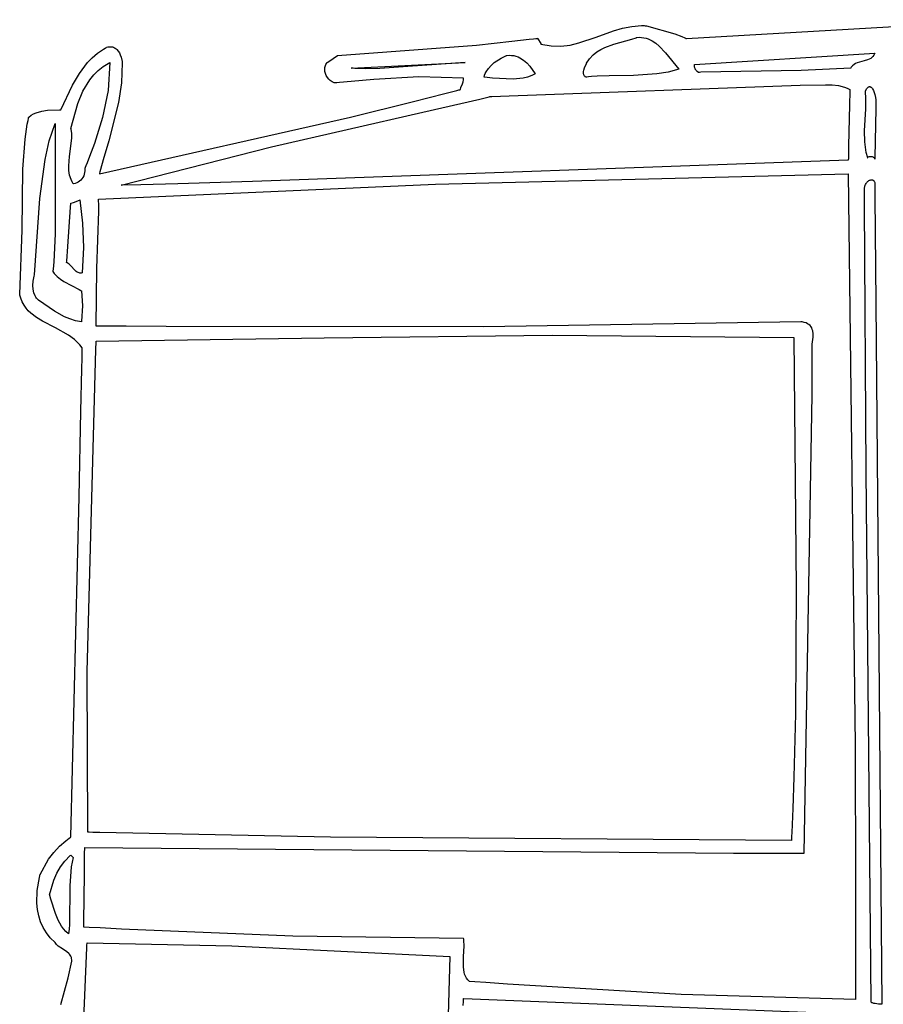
# Model space of a CAD drawing. Extents: x 21.3 to 51.6, y -34 to 34.1.
# Tile 81 of 117: x 37.3 to 39.9, y 9 to 11.9. Entities that reach past the tile are written whole.
import ezdxf

# ---------------------------------------------------------------- set-up
doc = ezdxf.new("R2010")
doc.units = 0

msp = doc.modelspace()

# ---------------------------------------------------------------- linework, layer by layer
at = {"layer": 'Layer 1', "color": 7, "linetype": 'CONTINUOUS'}
for p, q in [((39.100093, 11.910127), (39.127415, 11.915412)), ((39.127415, 11.915412), (39.156156, 11.917539)), ((39.156156, 11.917539), (39.163602, 11.917476)), ((39.163602, 11.917476), (39.167369, 11.917346)), ((39.167369, 11.917346), (39.169263, 11.917255)), ((39.169263, 11.917255), (39.170213, 11.917203)), ((39.170213, 11.917203), (39.170688, 11.917176)), ((39.170688, 11.917176), (39.170898, 11.917148)), ((39.170898, 11.917148), (39.253571, 11.893618)), ((39.287582, 11.87972), (40.237273, 11.934953)), ((39.023229, 11.884003), (39.073849, 11.902551)), ((39.073849, 11.902551), (39.100093, 11.910127)), ((39.253571, 11.893618), (39.274273, 11.885749)), ((38.266425, 11.830361), (38.673379, 11.860181)), ((38.673379, 11.860181), (38.776234, 11.871977)), ((38.776234, 11.871977), (38.827527, 11.877711)), ((38.827527, 11.877711), (38.840327, 11.879102)), ((38.840327, 11.879102), (38.846723, 11.879789)), ((38.846723, 11.879789), (38.84992, 11.880131)), ((38.84992, 11.880131), (38.851518, 11.880301)), ((38.851518, 11.880301), (38.852077, 11.880361)), ((38.85209, 11.880339), (38.852193, 11.880163)), ((38.852193, 11.880163), (38.852678, 11.879331)), ((38.852678, 11.879331), (38.86119, 11.864737)), ((38.86119, 11.864737), (38.861679, 11.863899)), ((38.861679, 11.863899), (38.861784, 11.863719)), ((38.861801, 11.863695), (38.89169, 11.858334)), ((38.89169, 11.858334), (38.919931, 11.857629)), ((38.919931, 11.857629), (38.946864, 11.860712)), ((38.946864, 11.860712), (38.972831, 11.866714)), ((38.972831, 11.866714), (39.023229, 11.884003)), ((39.048956, 11.853906), (39.074808, 11.862805)), ((39.074808, 11.862805), (39.127711, 11.87746)), ((39.127711, 11.87746), (39.140332, 11.88226)), ((39.140332, 11.88226), (39.141875, 11.882929)), ((39.141875, 11.882929), (39.142259, 11.883099)), ((39.142259, 11.883099), (39.142307, 11.88312)), ((39.142356, 11.883141), (39.149544, 11.88348)), ((39.149544, 11.88348), (39.156438, 11.883161)), ((39.156438, 11.883161), (39.163055, 11.882225)), ((39.163055, 11.882225), (39.169409, 11.880711)), ((39.169409, 11.880711), (39.175515, 11.878661)), ((39.175515, 11.878661), (39.187042, 11.873115)), ((39.187042, 11.873115), (39.197756, 11.86591)), ((39.197756, 11.86591), (39.207776, 11.857374)), ((39.274273, 11.885749), (39.283074, 11.881653)), ((39.283074, 11.881653), (39.285064, 11.880616)), ((39.285064, 11.880616), (39.286025, 11.880096)), ((39.286025, 11.880096), (39.286496, 11.879836)), ((39.286496, 11.879836), (39.28673, 11.879706)), ((39.28673, 11.879706), (39.287582, 11.87972)), ((37.547896, 11.823536), (37.563399, 11.83684)), ((37.563399, 11.83684), (37.580693, 11.84881)), ((37.580693, 11.84881), (37.58532, 11.851574)), ((37.58532, 11.851574), (37.587681, 11.85292)), ((37.587681, 11.85292), (37.588874, 11.853584)), ((37.588874, 11.853584), (37.589473, 11.853914)), ((37.589473, 11.853914), (37.589659, 11.853997)), ((37.589659, 11.853997), (37.593542, 11.855032)), ((37.593542, 11.855032), (37.597224, 11.855634)), ((37.597224, 11.855634), (37.600709, 11.855825)), ((37.600709, 11.855825), (37.604002, 11.855629)), ((37.604002, 11.855629), (37.607106, 11.855069)), ((37.607106, 11.855069), (37.610026, 11.854169)), ((37.610026, 11.854169), (37.612765, 11.852951)), ((37.612765, 11.852951), (37.615328, 11.85144)), ((37.615328, 11.85144), (37.617719, 11.849658)), ((37.617719, 11.849658), (37.619941, 11.847629)), ((37.619941, 11.847629), (37.623899, 11.842924)), ((37.623899, 11.842924), (37.627235, 11.837511)), ((37.627235, 11.837511), (37.629981, 11.831576)), ((37.629981, 11.831576), (37.63217, 11.825307)), ((38.240185, 11.812787), (38.265709, 11.830188)), ((38.265709, 11.830188), (38.265954, 11.830354)), ((38.265963, 11.830361), (38.266425, 11.830361)), ((38.75548, 11.827545), (38.76045, 11.829786)), ((38.76045, 11.829786), (38.761672, 11.830308)), ((38.761672, 11.830308), (38.761748, 11.83034)), ((38.761748, 11.83034), (38.761786, 11.830356)), ((38.761798, 11.830361), (38.769037, 11.830774)), ((38.769037, 11.830774), (38.775915, 11.830505)), ((38.775915, 11.830505), (38.78245, 11.829592)), ((38.78245, 11.829592), (38.788661, 11.828079)), ((39.004319, 11.820689), (39.014229, 11.831688)), ((39.014229, 11.831688), (39.025069, 11.840686)), ((39.025069, 11.840686), (39.036694, 11.84799)), ((39.036694, 11.84799), (39.048956, 11.853906)), ((39.207776, 11.857374), (39.226208, 11.837605)), ((39.226208, 11.837605), (39.265963, 11.790085)), ((39.311808, 11.803971), (39.839577, 11.837306)), ((39.836691, 11.83142), (39.833286, 11.82668)), ((39.839577, 11.837306), (39.836691, 11.83142)), ((37.510162, 11.777258), (37.533988, 11.809061)), ((37.533988, 11.809061), (37.547896, 11.823536)), ((37.57982, 11.798086), (37.599298, 11.80953)), ((37.599298, 11.80953), (37.594437, 11.727693)), ((37.63217, 11.825307), (37.63501, 11.812514)), ((37.635423, 11.808898), (37.633065, 11.750141)), ((37.63501, 11.812514), (37.635423, 11.808898)), ((38.22989, 11.798121), (38.230838, 11.801087)), ((38.230838, 11.801087), (38.232078, 11.803999)), ((38.232078, 11.803999), (38.233617, 11.806843)), ((38.233617, 11.806843), (38.234501, 11.808235)), ((38.234501, 11.808235), (38.234972, 11.808923)), ((38.234972, 11.808923), (38.235215, 11.809265)), ((38.235215, 11.809265), (38.235339, 11.809435)), ((38.235339, 11.809435), (38.235401, 11.809521)), ((38.235418, 11.809537), (38.235502, 11.809595)), ((38.235502, 11.809595), (38.235911, 11.809873)), ((38.235911, 11.809873), (38.240185, 11.812787)), ((38.306245, 11.792861), (38.639577, 11.80953)), ((38.639577, 11.80953), (38.472389, 11.798071)), ((38.708038, 11.792194), (38.716084, 11.801053)), ((38.716084, 11.801053), (38.725223, 11.809048)), ((38.725223, 11.809048), (38.745292, 11.822325)), ((38.745292, 11.822325), (38.75548, 11.827545)), ((38.788661, 11.828079), (38.794563, 11.826003)), ((38.794563, 11.826003), (38.800174, 11.823408)), ((38.800174, 11.823408), (38.810596, 11.816817)), ((38.810596, 11.816817), (38.820064, 11.80863)), ((38.820064, 11.80863), (38.828718, 11.799174)), ((38.989275, 11.793682), (38.994913, 11.806181)), ((38.994913, 11.806181), (38.995487, 11.807382)), ((38.995487, 11.807382), (39.004319, 11.820689)), ((39.311547, 11.800795), (39.311732, 11.80341)), ((39.311581, 11.798337), (39.311547, 11.800795)), ((39.311732, 11.80341), (39.31177, 11.803748)), ((39.31177, 11.803748), (39.311791, 11.803918)), ((39.311791, 11.803918), (39.311796, 11.803961)), ((39.774332, 11.800188), (39.770495, 11.795578)), ((39.778557, 11.803828), (39.774332, 11.800188)), ((39.783102, 11.806655), (39.778557, 11.803828)), ((39.787901, 11.808827), (39.783102, 11.806655)), ((39.808286, 11.814084), (39.787901, 11.808827)), ((39.818253, 11.816849), (39.808286, 11.814084)), ((39.822945, 11.818814), (39.818253, 11.816849)), ((39.827353, 11.821376), (39.822945, 11.818814)), ((39.83141, 11.824691), (39.827353, 11.821376)), ((39.833286, 11.82668), (39.83141, 11.824691)), ((37.490338, 11.742752), (37.510162, 11.777258)), ((37.540447, 11.758285), (37.552216, 11.773091)), ((37.552216, 11.773091), (37.565316, 11.786439)), ((37.565316, 11.786439), (37.57982, 11.798086)), ((38.228709, 11.789038), (38.228833, 11.792083)), ((38.229226, 11.782966), (38.228709, 11.789038)), ((38.228833, 11.792083), (38.229224, 11.795115)), ((38.229224, 11.795115), (38.22989, 11.798121)), ((38.23071, 11.777007), (38.229226, 11.782966)), ((38.233095, 11.771273), (38.23071, 11.777007)), ((38.236315, 11.765873), (38.233095, 11.771273)), ((38.306325, 11.792855), (38.306284, 11.792858)), ((38.306407, 11.792849), (38.306325, 11.792855)), ((38.306572, 11.792836), (38.306407, 11.792849)), ((38.306902, 11.792812), (38.306572, 11.792836)), ((38.307561, 11.792765), (38.306902, 11.792812)), ((38.308878, 11.792672), (38.307561, 11.792765)), ((38.311512, 11.792494), (38.308878, 11.792672)), ((38.316773, 11.792176), (38.311512, 11.792494)), ((38.327274, 11.791675), (38.316773, 11.792176)), ((38.348194, 11.791185), (38.327274, 11.791675)), ((38.389771, 11.791951), (38.348194, 11.791185)), ((38.472389, 11.798071), (38.389771, 11.791951)), ((38.695132, 11.766472), (38.696704, 11.77201)), ((38.696704, 11.77201), (38.698826, 11.777355)), ((38.698826, 11.777355), (38.701454, 11.782503)), ((38.701454, 11.782503), (38.708038, 11.792194)), ((38.834598, 11.770976), (38.82268, 11.766966)), ((38.828718, 11.799174), (38.845132, 11.776195)), ((38.845132, 11.776195), (38.834598, 11.770976)), ((38.985978, 11.77976), (38.986181, 11.783262)), ((38.986095, 11.778023), (38.985978, 11.77976)), ((38.986378, 11.776299), (38.986095, 11.778023)), ((38.986181, 11.783262), (38.986875, 11.78677)), ((38.986841, 11.774593), (38.986378, 11.776299)), ((38.987498, 11.772909), (38.986841, 11.774593)), ((38.986875, 11.78677), (38.989275, 11.793682)), ((38.988363, 11.77125), (38.987498, 11.772909)), ((38.989451, 11.769622), (38.988363, 11.77125)), ((39.132283, 11.771507), (39.061667, 11.770357)), ((39.201336, 11.776043), (39.132283, 11.771507)), ((39.234382, 11.781494), (39.201336, 11.776043)), ((39.265963, 11.790085), (39.234382, 11.781494)), ((39.311828, 11.796027), (39.311581, 11.798337)), ((39.312284, 11.793855), (39.311828, 11.796027)), ((39.312945, 11.791812), (39.312284, 11.793855)), ((39.313805, 11.789889), (39.312945, 11.791812)), ((39.314861, 11.788077), (39.313805, 11.789889)), ((39.316108, 11.786367), (39.314861, 11.788077)), ((39.319154, 11.783216), (39.316108, 11.786367)), ((39.322907, 11.780361), (39.319154, 11.783216)), ((39.323038, 11.780373), (39.322969, 11.780367)), ((39.323593, 11.780426), (39.323038, 11.780373)), ((39.325813, 11.780636), (39.323593, 11.780426)), ((39.33026, 11.781042), (39.325813, 11.780636)), ((39.623592, 11.78655), (39.33026, 11.781042)), ((39.768734, 11.79286), (39.623592, 11.78655)), ((39.768795, 11.79295), (39.768769, 11.792905)), ((39.768848, 11.793039), (39.768795, 11.79295)), ((39.768955, 11.793216), (39.768848, 11.793039)), ((39.769169, 11.793567), (39.768955, 11.793216)), ((39.769604, 11.794256), (39.769169, 11.793567)), ((39.770495, 11.795578), (39.769604, 11.794256)), ((37.456366, 11.670903), (37.490338, 11.742752)), ((37.520609, 11.72527), (37.540447, 11.758285)), ((37.633065, 11.750141), (37.624492, 11.692589)), ((38.240304, 11.760917), (38.236315, 11.765873)), ((38.244996, 11.756515), (38.240304, 11.760917)), ((38.250325, 11.752777), (38.244996, 11.756515)), ((38.256225, 11.749813), (38.250325, 11.752777)), ((38.256668, 11.749838), (38.256225, 11.749813)), ((38.257711, 11.749918), (38.256668, 11.749838)), ((38.259796, 11.750077), (38.257711, 11.749918)), ((38.263965, 11.7504), (38.259796, 11.750077)), ((38.272301, 11.751055), (38.263965, 11.7504)), ((38.305604, 11.753775), (38.272301, 11.751055)), ((38.37202, 11.759285), (38.305604, 11.753775)), ((38.504097, 11.767045), (38.37202, 11.759285)), ((38.635164, 11.763717), (38.504097, 11.767045)), ((38.627469, 11.736093), (38.631877, 11.74726)), ((38.631877, 11.74726), (38.633808, 11.752994)), ((38.633808, 11.752994), (38.635087, 11.759003)), ((38.635087, 11.759003), (38.635373, 11.762153)), ((38.635408, 11.763669), (38.635164, 11.763717)), ((38.635373, 11.762153), (38.6354, 11.762958)), ((38.6354, 11.762958), (38.635406, 11.763363)), ((38.635406, 11.763363), (38.635408, 11.763567)), ((38.635408, 11.763567), (38.635408, 11.763669)), ((38.695279, 11.766451), (38.695169, 11.766466)), ((38.695719, 11.76639), (38.695279, 11.766451)), ((38.697487, 11.766147), (38.695719, 11.76639)), ((38.704675, 11.765207), (38.697487, 11.766147)), ((38.719514, 11.763504), (38.704675, 11.765207)), ((38.780882, 11.761087), (38.719514, 11.763504)), ((38.809603, 11.764054), (38.780882, 11.761087)), ((38.82268, 11.766966), (38.809603, 11.764054)), ((38.990776, 11.768028), (38.989451, 11.769622)), ((38.992352, 11.766472), (38.990776, 11.768028)), ((38.992485, 11.766485), (38.992419, 11.766478)), ((38.992617, 11.766499), (38.992485, 11.766485)), ((38.992882, 11.766528), (38.992617, 11.766499)), ((38.993411, 11.766584), (38.992882, 11.766528)), ((38.994471, 11.766695), (38.993411, 11.766584)), ((38.996593, 11.76691), (38.994471, 11.766695)), ((39.000848, 11.767315), (38.996593, 11.76691)), ((39.009403, 11.768033), (39.000848, 11.767315)), ((39.026668, 11.769138), (39.009403, 11.768033)), ((39.061667, 11.770357), (39.026668, 11.769138)), ((37.505214, 11.689334), (37.520609, 11.72527)), ((37.594437, 11.727693), (37.578118, 11.648591)), ((38.488441, 11.695519), (38.580717, 11.718882)), ((38.580717, 11.718882), (38.603763, 11.724757)), ((38.603763, 11.724757), (38.615282, 11.727699)), ((38.615282, 11.727699), (38.62104, 11.729172)), ((38.62104, 11.729172), (38.623919, 11.729908)), ((38.623919, 11.729908), (38.625358, 11.730276)), ((38.625358, 11.730276), (38.625696, 11.730396)), ((38.625696, 11.730396), (38.627469, 11.736093)), ((39.811798, 11.726195), (39.815806, 11.733168)), ((39.811831, 11.725875), (39.811804, 11.726131)), ((39.811934, 11.724851), (39.811831, 11.725875)), ((39.812127, 11.722803), (39.811934, 11.724851)), ((39.81311, 11.706424), (39.812127, 11.722803)), ((39.815806, 11.733168), (39.817739, 11.735552)), ((39.817739, 11.735552), (39.818688, 11.736489)), ((39.818688, 11.736489), (39.819623, 11.737263)), ((39.819623, 11.737263), (39.820545, 11.73788)), ((39.820545, 11.73788), (39.821453, 11.738346)), ((39.821453, 11.738346), (39.822347, 11.738667)), ((39.822347, 11.738667), (39.823227, 11.738848)), ((39.823227, 11.738848), (39.824092, 11.738895)), ((39.824092, 11.738895), (39.824941, 11.738813)), ((39.824941, 11.738813), (39.825776, 11.738609)), ((39.825776, 11.738609), (39.826594, 11.738289)), ((39.826594, 11.738289), (39.827396, 11.737857)), ((39.827396, 11.737857), (39.828182, 11.73732)), ((39.828182, 11.73732), (39.829702, 11.735952)), ((39.829702, 11.735952), (39.831152, 11.734232)), ((39.831152, 11.734232), (39.832528, 11.732204)), ((39.832528, 11.732204), (39.835049, 11.727412)), ((39.835049, 11.727412), (39.839083, 11.71616)), ((39.839083, 11.71616), (39.841246, 11.707157)), ((37.485409, 11.616475), (37.505214, 11.689334)), ((37.624492, 11.692589), (37.596086, 11.579866)), ((38.303622, 11.649602), (38.488441, 11.695519)), ((39.812778, 11.673727), (39.81311, 11.706424)), ((39.841246, 11.707157), (39.842353, 11.699806)), ((39.842306, 11.696894), (39.841948, 11.674492)), ((39.842342, 11.699154), (39.842306, 11.696894)), ((39.842351, 11.699685), (39.842342, 11.699154)), ((39.842352, 11.699792), (39.842351, 11.699685)), ((37.36887, 11.654832), (37.376209, 11.659021)), ((37.376209, 11.659021), (37.38382, 11.662457)), ((37.38382, 11.662457), (37.39977, 11.667339)), ((37.39977, 11.667339), (37.416541, 11.670005)), ((37.416541, 11.670005), (37.451851, 11.6708)), ((37.451851, 11.6708), (37.454112, 11.670722)), ((37.454112, 11.670722), (37.455244, 11.670679)), ((37.455244, 11.670679), (37.45581, 11.670657)), ((37.45581, 11.670657), (37.456093, 11.670646)), ((37.456093, 11.670646), (37.456235, 11.670641)), ((37.456235, 11.670641), (37.456366, 11.670903)), ((39.809341, 11.608972), (39.812778, 11.673727)), ((39.841948, 11.674492), (39.839661, 11.531442)), ((37.351193, 11.584513), (37.357753, 11.628569)), ((37.357753, 11.628569), (37.35978, 11.639609)), ((37.35978, 11.639609), (37.360856, 11.645135)), ((37.360856, 11.645135), (37.361409, 11.647899)), ((37.361409, 11.647899), (37.36169, 11.649281)), ((37.36169, 11.649281), (37.361824, 11.649826)), ((37.361824, 11.649826), (37.36887, 11.654832)), ((37.422196, 11.579699), (37.439577, 11.630361)), ((37.439577, 11.630361), (37.439576, 11.307705)), ((37.578118, 11.648591), (37.553986, 11.571834)), ((37.568835, 11.483159), (38.303622, 11.649602)), ((37.485467, 11.616234), (37.485419, 11.616426)), ((37.485652, 11.615464), (37.485467, 11.616234)), ((37.486001, 11.613919), (37.485652, 11.615464)), ((37.487764, 11.601299), (37.486001, 11.613919)), ((37.487991, 11.588276), (37.487764, 11.601299)), ((39.809901, 11.577134), (39.809341, 11.608972)), ((37.344132, 11.496562), (37.351193, 11.584513)), ((37.409584, 11.525643), (37.422196, 11.579699)), ((37.481397, 11.533793), (37.487991, 11.588276)), ((37.553986, 11.571834), (37.54013, 11.534212)), ((37.596086, 11.579866), (37.579946, 11.524079)), ((39.814423, 11.545802), (39.809901, 11.577134)), ((39.818742, 11.530361), (39.814423, 11.545802)), ((37.394644, 11.410962), (37.409584, 11.525643)), ((37.479117, 11.506273), (37.481397, 11.533793)), ((37.532953, 11.515569), (37.529328, 11.506287)), ((37.54013, 11.534212), (37.532953, 11.515569)), ((37.579946, 11.524079), (37.5722, 11.496195)), ((39.818218, 11.530982), (39.8182, 11.530912)), ((39.818248, 11.531053), (39.818218, 11.530982)), ((39.818292, 11.531127), (39.818248, 11.531053)), ((39.818262, 11.530653), (39.818313, 11.530595)), ((39.818347, 11.531201), (39.818292, 11.531127)), ((39.818313, 11.530595), (39.818377, 11.530539)), ((39.818495, 11.531354), (39.818347, 11.531201)), ((39.818377, 11.530539), (39.818457, 11.530486)), ((39.818457, 11.530486), (39.818552, 11.530436)), ((39.818688, 11.531512), (39.818495, 11.531354)), ((39.818552, 11.530436), (39.818662, 11.530389)), ((39.818662, 11.530389), (39.818723, 11.530367)), ((39.819205, 11.531832), (39.818688, 11.531512)), ((39.81988, 11.532153), (39.819205, 11.531832)), ((39.821637, 11.532754), (39.81988, 11.532153)), ((39.823823, 11.533231), (39.821637, 11.532754)), ((39.8263, 11.533503), (39.823823, 11.533231)), ((39.828931, 11.533486), (39.8263, 11.533503)), ((39.831577, 11.533099), (39.828931, 11.533486)), ((39.832864, 11.532741), (39.831577, 11.533099)), ((39.834103, 11.532259), (39.832864, 11.532741)), ((39.835277, 11.531643), (39.834103, 11.532259)), ((39.836369, 11.530883), (39.835277, 11.531643)), ((39.837363, 11.529969), (39.836369, 11.530883)), ((39.83824, 11.52889), (39.837363, 11.529969)), ((39.838984, 11.527635), (39.83824, 11.52889)), ((39.839577, 11.526195), (39.838984, 11.527635)), ((39.839581, 11.526446), (39.839577, 11.526197)), ((39.839661, 11.531442), (39.839581, 11.526446)), ((37.342559, 11.318221), (37.344132, 11.496562)), ((37.47961, 11.492732), (37.479117, 11.506273)), ((37.481718, 11.479447), (37.47961, 11.492732)), ((37.525559, 11.486874), (37.524458, 11.481957)), ((37.525987, 11.491919), (37.525559, 11.486874)), ((37.525687, 11.497029), (37.525987, 11.491919)), ((37.525744, 11.497174), (37.525716, 11.497102)), ((37.525801, 11.497319), (37.525744, 11.497174)), ((37.525915, 11.497608), (37.525801, 11.497319)), ((37.526143, 11.498186), (37.525915, 11.497608)), ((37.526599, 11.499342), (37.526143, 11.498186)), ((37.527509, 11.501655), (37.526599, 11.499342)), ((37.529328, 11.506287), (37.527509, 11.501655)), ((37.568848, 11.483548), (37.568835, 11.483159)), ((37.568962, 11.483984), (37.568848, 11.483548)), ((37.569418, 11.485729), (37.568962, 11.483984)), ((37.570336, 11.489219), (37.569418, 11.485729)), ((37.5722, 11.496195), (37.570336, 11.489219)), ((37.485833, 11.4665), (37.481718, 11.479447)), ((37.488767, 11.460179), (37.485833, 11.4665)), ((37.492351, 11.453974), (37.488767, 11.460179)), ((37.492445, 11.453978), (37.49237, 11.453972)), ((37.492743, 11.454001), (37.492445, 11.453978)), ((37.493338, 11.454058), (37.492743, 11.454001)), ((37.498022, 11.454934), (37.493338, 11.454058)), ((37.502527, 11.456516), (37.498022, 11.454934)), ((37.5068, 11.458739), (37.502527, 11.456516)), ((37.510784, 11.46154), (37.5068, 11.458739)), ((37.514425, 11.464854), (37.510784, 11.46154)), ((37.517668, 11.468616), (37.514425, 11.464854)), ((37.520457, 11.472764), (37.517668, 11.468616)), ((37.522739, 11.477232), (37.520457, 11.472764)), ((37.524458, 11.481957), (37.522739, 11.477232)), ((39.812405, 11.452313), (39.813711, 11.454719)), ((39.813711, 11.454719), (39.815165, 11.456901)), ((39.815165, 11.456901), (39.816744, 11.458855)), ((39.816744, 11.458855), (39.818424, 11.460577)), ((39.818424, 11.460577), (39.820181, 11.46206)), ((39.820181, 11.46206), (39.821993, 11.463301)), ((39.821993, 11.463301), (39.823836, 11.464294)), ((39.823836, 11.464294), (39.825686, 11.465035)), ((39.825686, 11.465035), (39.82752, 11.465518)), ((39.82752, 11.465518), (39.829314, 11.46574)), ((39.829314, 11.46574), (39.831046, 11.465694)), ((39.831046, 11.465694), (39.83269, 11.465376)), ((39.83269, 11.465376), (39.833473, 11.465114)), ((39.833473, 11.465114), (39.834225, 11.464782)), ((39.834225, 11.464782), (39.834943, 11.46438)), ((39.834943, 11.46438), (39.835625, 11.463906)), ((39.835625, 11.463906), (39.836268, 11.463361)), ((39.836268, 11.463361), (39.836869, 11.462744)), ((39.836869, 11.462744), (39.837425, 11.462054)), ((39.837425, 11.462054), (39.837932, 11.46129)), ((39.837932, 11.46129), (39.838792, 11.45954)), ((39.838792, 11.45954), (39.839424, 11.457489)), ((39.839424, 11.457489), (39.839543, 11.456928)), ((39.839543, 11.456928), (39.839571, 11.456785)), ((39.839577, 11.456704), (39.839579, 11.456563)), ((39.839579, 11.456563), (39.839591, 11.455069)), ((39.839591, 11.455069), (39.839653, 11.44771)), ((39.808997, 11.433464), (39.809133, 11.440556)), ((39.809098, 11.3929), (39.808997, 11.433464)), ((39.809133, 11.440556), (39.810332, 11.446852)), ((39.810332, 11.446852), (39.811271, 11.449689)), ((39.811271, 11.449689), (39.812405, 11.452313)), ((39.839653, 11.44771), (39.839915, 11.416374)), ((37.378494, 11.187597), (37.394644, 11.410962)), ((37.484588, 11.385639), (37.485372, 11.396532)), ((37.485372, 11.396532), (37.485408, 11.39703)), ((37.485408, 11.39703), (37.485483, 11.397058)), ((37.485483, 11.397058), (37.48606, 11.39727)), ((37.48606, 11.39727), (37.492619, 11.399686)), ((37.492619, 11.399686), (37.510066, 11.406113)), ((37.510066, 11.406113), (37.511722, 11.406723)), ((37.511722, 11.406723), (37.511778, 11.406743)), ((37.511798, 11.406747), (37.519055, 11.339233)), ((39.839915, 11.416374), (39.842514, 11.105847)), ((37.476323, 11.270857), (37.484588, 11.385639)), ((39.813674, 10.61331), (39.809098, 11.3929)), ((37.519055, 11.339233), (37.522484, 11.267771)), ((37.335447, 11.130768), (37.342559, 11.318221)), ((37.439576, 11.307705), (37.435365, 11.225026)), ((37.473217, 11.227707), (37.476323, 11.270857)), ((37.522484, 11.267771), (37.518742, 11.192861)), ((37.435365, 11.225026), (37.433388, 11.204049)), ((37.472908, 11.223416), (37.472944, 11.223914)), ((37.474569, 11.222583), (37.472908, 11.223416)), ((37.472944, 11.223914), (37.473217, 11.227707)), ((37.432644, 11.197136), (37.432635, 11.197054)), ((37.432636, 11.197021), (37.436403, 11.191648)), ((37.432681, 11.197465), (37.432644, 11.197136)), ((37.432826, 11.198783), (37.432681, 11.197465)), ((37.433388, 11.204049), (37.432826, 11.198783)), ((37.477713, 11.220637), (37.474569, 11.222583)), ((37.480653, 11.218374), (37.477713, 11.220637)), ((37.486061, 11.213183), (37.480653, 11.218374)), ((37.496025, 11.202137), (37.486061, 11.213183)), ((37.501165, 11.197422), (37.496025, 11.202137)), ((37.503903, 11.195516), (37.501165, 11.197422)), ((37.506802, 11.194005), (37.503903, 11.195516)), ((37.509898, 11.192961), (37.506802, 11.194005)), ((37.374193, 11.156368), (37.374967, 11.169152)), ((37.374967, 11.169152), (37.377454, 11.183211)), ((37.377454, 11.183211), (37.378363, 11.18692)), ((37.378363, 11.18692), (37.378494, 11.187597)), ((37.436403, 11.191648), (37.444931, 11.182307)), ((37.444931, 11.182307), (37.454551, 11.174501)), ((37.454551, 11.174501), (37.464985, 11.16783)), ((37.464985, 11.16783), (37.509294, 11.144442)), ((37.511532, 11.192636), (37.509898, 11.192961)), ((37.513228, 11.192455), (37.511532, 11.192636)), ((37.514993, 11.192426), (37.513228, 11.192455)), ((37.518742, 11.192861), (37.514993, 11.192426)), ((37.374961, 11.144907), (37.374193, 11.156368)), ((37.377101, 11.134813), (37.374961, 11.144907)), ((37.509294, 11.144442), (37.514548, 11.14106)), ((37.514548, 11.14106), (37.515834, 11.140175)), ((37.515834, 11.140175), (37.515914, 11.140119)), ((37.515914, 11.140119), (37.515954, 11.140091)), ((37.515963, 11.140084), (37.519089, 11.096249)), ((37.33545, 11.130182), (37.335447, 11.130768)), ((37.335634, 11.129415), (37.33545, 11.130182)), ((37.336014, 11.127894), (37.335634, 11.129415)), ((37.336821, 11.124907), (37.336014, 11.127894)), ((37.338617, 11.119145), (37.336821, 11.124907)), ((37.342904, 11.108432), (37.338617, 11.119145)), ((37.348056, 11.098724), (37.342904, 11.108432)), ((37.380443, 11.126135), (37.377101, 11.134813)), ((37.382512, 11.122341), (37.380443, 11.126135)), ((37.384818, 11.118917), (37.382512, 11.122341)), ((37.387339, 11.115871), (37.384818, 11.118917)), ((37.390054, 11.113208), (37.387339, 11.115871)), ((37.437818, 11.080951), (37.390054, 11.113208)), ((37.354, 11.089927), (37.348056, 11.098724)), ((37.36066, 11.08195), (37.354, 11.089927)), ((37.367963, 11.074702), (37.36066, 11.08195)), ((37.466788, 11.064543), (37.437818, 11.080951)), ((37.519089, 11.096249), (37.516171, 11.051291)), ((39.842514, 11.105847), (39.859715, 9.050502)), ((37.384201, 11.06202), (37.367963, 11.074702)), ((37.402119, 11.051146), (37.384201, 11.06202)), ((37.440625, 11.031874), (37.402119, 11.051146)), ((37.482261, 11.057959), (37.466788, 11.064543)), ((37.498599, 11.052928), (37.482261, 11.057959)), ((37.515957, 11.049806), (37.498599, 11.052928)), ((37.515971, 11.04986), (37.515965, 11.049818)), ((37.515983, 11.049944), (37.515971, 11.04986)), ((37.516171, 11.051291), (37.515983, 11.049944)), ((37.478732, 11.010994), (37.440625, 11.031874)), ((37.496152, 10.998111), (37.478732, 11.010994)), ((37.511693, 10.982616), (37.496152, 10.998111)), ((37.559009, 10.991349), (37.559018, 10.992777)), ((37.559018, 10.992834), (37.559062, 10.992861)), ((37.559018, 10.992777), (37.559018, 10.992834)), ((37.559062, 10.992861), (38.227224, 11.002972)), ((38.227224, 11.002972), (38.895632, 11.01027)), ((38.895632, 11.01027), (39.602077, 11.003971)), ((39.602077, 11.003971), (39.609542, 10.268729)), ((37.518573, 10.97366), (37.511693, 10.982616)), ((37.518379, 10.95932), (37.518581, 10.967183)), ((37.518734, 10.973082), (37.518573, 10.97366)), ((37.518581, 10.967183), (37.518683, 10.971115)), ((37.518683, 10.971115), (37.518734, 10.973082)), ((37.532728, 10.02539), (37.558846, 10.968507)), ((37.558846, 10.968507), (37.559009, 10.991349)), ((37.517196, 10.912169), (37.517979, 10.943597)), ((37.517979, 10.943597), (37.518379, 10.95932)), ((37.514262, 10.786672), (37.517196, 10.912169)), ((37.509081, 10.536543), (37.514262, 10.786672)), ((39.828463, 9.056799), (39.813674, 10.61331)), ((37.485416, 9.540327), (37.509081, 10.536543)), ((39.609542, 10.268729), (39.606959, 9.900652)), ((37.535407, 9.553998), (37.532728, 10.02539)), ((39.606959, 9.900652), (39.602437, 9.715873)), ((39.602437, 9.715873), (39.599162, 9.623219)), ((39.599162, 9.623219), (39.597245, 9.576817)), ((37.535451, 9.55397), (37.535407, 9.553998)), ((37.535534, 9.553969), (37.535451, 9.55397)), ((37.535699, 9.553966), (37.535534, 9.553969)), ((37.536029, 9.55396), (37.535699, 9.553966)), ((37.538669, 9.553912), (37.536029, 9.55396)), ((37.549228, 9.553719), (37.538669, 9.553912)), ((37.570347, 9.553329), (37.549228, 9.553719)), ((38.245751, 9.539671), (37.570347, 9.553329)), ((39.596214, 9.553596), (39.595679, 9.54198)), ((39.597245, 9.576817), (39.596214, 9.553596)), ((37.451768, 9.513103), (37.470366, 9.529321)), ((37.470366, 9.529321), (37.480393, 9.536702)), ((37.480393, 9.536702), (37.482977, 9.53847)), ((37.482977, 9.53847), (37.484281, 9.539342)), ((37.484281, 9.539342), (37.484936, 9.539775)), ((37.484936, 9.539775), (37.485264, 9.539991)), ((37.485264, 9.539991), (37.485416, 9.540327)), ((39.595093, 9.53036), (38.245751, 9.539671)), ((39.595134, 9.530392), (39.595093, 9.53036)), ((39.595137, 9.530451), (39.595134, 9.530392)), ((39.595141, 9.530542), (39.595137, 9.530451)), ((39.595149, 9.530724), (39.595141, 9.530542)), ((39.595167, 9.531087), (39.595149, 9.530724)), ((39.595201, 9.531813), (39.595167, 9.531087)), ((39.59527, 9.533266), (39.595201, 9.531813)), ((39.595407, 9.536171), (39.59527, 9.533266)), ((39.595679, 9.54198), (39.595407, 9.536171)), ((37.420085, 9.475154), (37.435037, 9.495018)), ((37.435037, 9.495018), (37.451768, 9.513103)), ((37.395168, 9.430439), (37.420085, 9.475154)), ((37.454491, 9.452422), (37.467656, 9.469805)), ((37.467656, 9.469805), (37.483589, 9.485744)), ((37.483589, 9.485744), (37.484684, 9.48669)), ((37.484684, 9.48669), (37.485237, 9.487161)), ((37.485237, 9.487161), (37.485375, 9.487278)), ((37.485434, 9.487279), (37.485524, 9.487189)), ((37.485524, 9.487189), (37.486421, 9.486293)), ((37.486421, 9.486293), (37.492353, 9.480361)), ((37.492353, 9.480361), (37.486572, 9.45298)), ((37.443764, 9.433704), (37.454491, 9.452422)), ((37.486572, 9.45298), (37.481977, 9.396915)), ((37.386929, 9.38379), (37.393129, 9.421916)), ((37.393129, 9.421916), (37.394225, 9.426649)), ((37.394225, 9.426649), (37.394797, 9.42901)), ((37.394797, 9.42901), (37.395089, 9.430189)), ((37.395089, 9.430189), (37.395168, 9.430439)), ((37.422908, 9.370647), (37.435144, 9.413762)), ((37.435144, 9.413762), (37.443764, 9.433704)), ((37.386006, 9.345944), (37.386929, 9.38379)), ((37.481977, 9.396915), (37.481054, 9.284135)), ((37.422974, 9.37044), (37.42292, 9.370605)), ((37.423186, 9.369778), (37.422974, 9.37044)), ((37.423609, 9.368455), (37.423186, 9.369778)), ((37.426894, 9.357853), (37.423609, 9.368455)), ((37.44002, 9.3163), (37.426894, 9.357853)), ((37.38784, 9.327455), (37.386006, 9.345944)), ((37.391372, 9.309432), (37.38784, 9.327455)), ((37.396729, 9.292007), (37.391372, 9.309432)), ((37.404037, 9.275311), (37.396729, 9.292007)), ((37.447987, 9.296935), (37.44002, 9.3163)), ((37.457963, 9.279196), (37.447987, 9.296935)), ((37.413423, 9.259476), (37.404037, 9.275311)), ((37.463957, 9.271096), (37.457963, 9.279196)), ((37.470756, 9.263594), (37.463957, 9.271096)), ((37.478461, 9.256756), (37.470756, 9.263594)), ((37.479303, 9.263545), (37.478901, 9.260145)), ((37.480008, 9.270374), (37.479303, 9.263545)), ((37.481054, 9.284135), (37.480008, 9.270374)), ((37.425013, 9.244635), (37.413423, 9.259476)), ((37.438934, 9.230919), (37.425013, 9.244635)), ((37.478477, 9.25686), (37.47847, 9.256807)), ((37.478491, 9.256966), (37.478477, 9.25686)), ((37.47852, 9.257178), (37.478491, 9.256966)), ((37.478576, 9.257601), (37.47852, 9.257178)), ((37.478686, 9.258448), (37.478576, 9.257601)), ((37.478901, 9.260145), (37.478686, 9.258448)), ((37.443371, 9.225181), (37.438934, 9.230919)), ((37.448517, 9.220425), (37.443371, 9.225181)), ((37.460937, 9.212052), (37.448517, 9.220425)), ((37.473669, 9.203734), (37.460937, 9.212052)), ((37.479203, 9.199047), (37.473669, 9.203734)), ((37.513138, 8.744614), (37.531678, 9.214993)), ((37.531678, 9.214993), (37.532256, 9.224021)), ((37.532256, 9.224021), (37.532544, 9.228368)), ((37.532544, 9.228368), (37.532616, 9.229437)), ((37.532616, 9.229437), (37.532625, 9.22957)), ((37.532625, 9.22957), (37.53263, 9.229637)), ((37.53263, 9.229637), (37.532672, 9.229672)), ((37.532672, 9.229672), (37.956929, 9.220938)), ((37.956929, 9.220938), (38.595132, 9.190089)), ((37.477237, 9.127315), (37.48774, 9.176115)), ((37.481597, 9.196475), (37.479203, 9.199047)), ((37.483678, 9.193714), (37.481597, 9.196475)), ((37.4854, 9.190737), (37.483678, 9.193714)), ((37.486714, 9.187516), (37.4854, 9.190737)), ((37.487574, 9.184024), (37.486714, 9.187516)), ((37.487932, 9.180233), (37.487574, 9.184024)), ((37.48774, 9.176115), (37.487932, 9.180233)), ((38.595132, 9.190089), (38.585931, 8.872205)), ((37.456016, 9.049336), (37.477237, 9.127315)), ((38.634672, 9.058173), (38.635165, 9.063707)), ((38.635165, 9.063707), (38.635403, 9.066424)), ((38.635403, 9.066424), (38.635407, 9.066466)), ((38.635407, 9.066466), (38.635685, 9.066464)), ((38.635685, 9.066464), (40.631884, 8.986844)), ((38.633628, 9.046723), (38.634672, 9.058173)), ((39.828463, 9.056754), (39.828463, 9.056799)), ((39.828514, 9.056657), (39.828488, 9.056706)), ((39.828572, 9.05656), (39.828514, 9.056657)), ((39.828702, 9.056368), (39.828572, 9.05656)), ((39.829027, 9.05599), (39.828702, 9.056368)), ((39.829434, 9.055621), (39.829027, 9.05599)), ((39.829919, 9.055261), (39.829434, 9.055621)), ((39.831109, 9.054571), (39.829919, 9.055261)), ((39.832564, 9.053923), (39.831109, 9.054571)), ((39.836153, 9.052763), (39.832564, 9.053923)), ((39.840442, 9.051807), (39.836153, 9.052763)), ((39.850144, 9.050601), (39.840442, 9.051807)), ((39.859715, 9.050502), (39.850144, 9.050601))]:
    msp.add_line(p, q, dxfattribs=at)
at = {"layer": 'Layer 1', "color": 8, "linetype": 'CONTINUOUS'}
for p, q in [((38.768549, 11.711606), (39.620684, 11.742779)), ((39.620684, 11.742779), (39.6954, 11.743867)), ((39.6954, 11.743867), (39.714488, 11.743673)), ((39.714488, 11.743673), (39.732847, 11.741854)), ((39.732847, 11.741854), (39.750124, 11.737664)), ((39.750124, 11.737664), (39.758245, 11.734448)), ((39.758245, 11.734448), (39.765963, 11.730361)), ((39.765855, 11.725011), (39.765059, 11.685465)), ((39.765939, 11.729155), (39.765855, 11.725011)), ((39.765958, 11.730136), (39.765939, 11.729155)), ((39.765962, 11.730336), (39.765958, 11.730136)), ((38.516239, 11.663818), (38.627097, 11.689488)), ((38.627097, 11.689488), (38.682432, 11.70253)), ((38.682432, 11.70253), (38.710071, 11.709117)), ((38.710071, 11.709117), (38.711798, 11.70953)), ((38.711805, 11.70953), (38.71186, 11.709532)), ((38.71186, 11.709532), (38.712138, 11.709542)), ((38.712138, 11.709542), (38.713347, 11.709587)), ((38.713347, 11.709587), (38.7183, 11.709768)), ((38.7183, 11.709768), (38.768549, 11.711606)), ((39.765059, 11.685465), (39.762643, 11.565444)), ((38.072279, 11.562076), (38.516239, 11.663818)), ((37.632632, 11.449806), (38.072279, 11.562076)), ((39.762643, 11.565444), (39.761882, 11.527633)), ((39.761798, 11.523416), (38.017571, 11.460443)), ((39.761811, 11.524103), (39.761798, 11.523456)), ((39.761882, 11.527633), (39.761811, 11.524103)), ((38.553189, 11.452845), (39.761798, 11.48314)), ((39.761798, 11.48314), (39.781437, 9.808974)), ((37.798874, 11.454386), (37.69017, 11.451393)), ((38.017571, 11.460443), (37.798874, 11.454386)), ((37.566099, 11.409537), (38.553189, 11.452845)), ((37.632738, 11.449808), (37.632632, 11.449806)), ((37.632843, 11.449811), (37.632738, 11.449808)), ((37.633055, 11.449817), (37.632843, 11.449811)), ((37.633477, 11.449829), (37.633055, 11.449817)), ((37.634322, 11.449852), (37.633477, 11.449829)), ((37.636012, 11.449899), (37.634322, 11.449852)), ((37.69017, 11.451393), (37.636012, 11.449899)), ((37.565964, 11.409513), (37.566099, 11.409537)), ((37.565968, 11.409434), (37.565964, 11.409513)), ((37.566245, 11.404383), (37.565968, 11.409434)), ((37.566702, 11.394247), (37.566245, 11.404383)), ((37.56147, 11.206395), (37.567262, 11.373847)), ((37.567262, 11.373847), (37.566702, 11.394247)), ((37.559017, 11.037325), (37.56147, 11.206395)), ((39.62282, 11.049803), (38.694241, 11.034686)), ((39.622916, 11.049805), (39.62282, 11.049803)), ((39.622985, 11.049798), (39.62293, 11.049803)), ((39.626392, 11.049376), (39.622985, 11.049798)), ((37.559137, 11.037305), (37.559017, 11.037325)), ((37.559595, 11.037301), (37.559137, 11.037305)), ((37.588863, 11.037069), (37.559595, 11.037301)), ((37.64736, 11.036621), (37.588863, 11.037069)), ((37.76421, 11.035797), (37.64736, 11.036621)), ((38.694241, 11.034686), (37.76421, 11.035797)), ((39.632578, 11.048143), (39.626392, 11.049376)), ((39.637966, 11.046418), (39.632578, 11.048143)), ((39.642604, 11.044236), (39.637966, 11.046418)), ((39.646543, 11.041629), (39.642604, 11.044236)), ((39.649831, 11.038632), (39.646543, 11.041629)), ((39.652517, 11.035277), (39.649831, 11.038632)), ((39.654651, 11.031599), (39.652517, 11.035277)), ((39.656281, 11.02763), (39.654651, 11.031599)), ((39.657458, 11.023404), (39.656281, 11.02763)), ((39.658644, 11.014317), (39.657458, 11.023404)), ((39.656415, 10.984376), (39.658604, 11.004604)), ((39.658604, 11.004604), (39.658644, 11.014317)), ((39.655779, 10.83605), (39.656415, 10.984376)), ((39.632633, 9.492895), (39.655779, 10.83605)), ((39.781437, 9.808974), (39.782433, 9.397137)), ((37.524758, 9.431532), (37.525491, 9.493077)), ((37.525491, 9.493077), (37.525667, 9.507858)), ((37.525667, 9.507858), (37.525683, 9.50921)), ((37.525683, 9.50921), (37.525687, 9.509491)), ((37.525714, 9.50953), (39.425526, 9.493093)), ((39.425526, 9.493093), (39.543578, 9.492808)), ((39.543578, 9.492808), (39.602532, 9.492815)), ((39.602532, 9.492815), (39.631989, 9.492859)), ((39.631989, 9.492859), (39.63245, 9.49286)), ((39.63245, 9.49286), (39.632633, 9.492895)), ((37.523103, 9.29255), (37.524758, 9.431532)), ((39.782433, 9.397137), (39.782605, 9.192951)), ((37.522927, 9.277836), (37.523103, 9.29255)), ((37.522908, 9.276233), (37.522911, 9.276504)), ((37.523029, 9.276193), (37.522908, 9.276199)), ((37.522911, 9.276504), (37.522927, 9.277836)), ((37.523152, 9.276187), (37.523029, 9.276193)), ((37.538987, 9.275368), (37.523152, 9.276187)), ((37.570628, 9.273746), (37.538987, 9.275368)), ((37.6338, 9.270571), (37.570628, 9.273746)), ((38.135441, 9.249998), (37.6338, 9.270571)), ((38.635294, 9.242864), (38.135441, 9.249998)), ((38.635408, 9.242864), (38.635294, 9.242864)), ((38.635631, 9.240892), (38.635412, 9.242833)), ((38.635986, 9.236983), (38.635631, 9.240892)), ((38.636468, 9.221072), (38.635986, 9.236983)), ((38.635023, 9.188933), (38.636468, 9.221072)), ((38.634653, 9.158438), (38.635023, 9.188933)), ((39.782605, 9.192951), (39.782631, 9.091349)), ((38.636479, 9.144582), (38.634653, 9.158438)), ((38.638176, 9.138137), (38.636479, 9.144582)), ((38.640504, 9.132066), (38.638176, 9.138137)), ((38.643541, 9.126407), (38.640504, 9.132066)), ((38.647369, 9.1212), (38.643541, 9.126407)), ((38.652069, 9.116482), (38.647369, 9.1212)), ((38.652345, 9.116458), (38.652097, 9.116474)), ((38.668244, 9.115458), (38.652345, 9.116458)), ((38.700041, 9.113446), (38.668244, 9.115458)), ((38.763636, 9.109384), (38.700041, 9.113446)), ((39.272621, 9.078857), (38.763636, 9.109384)), ((39.782631, 9.091349), (39.782632, 9.066002)), ((39.782538, 9.0637), (39.272621, 9.078857)), ((39.782632, 9.063764), (39.782538, 9.0637)), ((39.782632, 9.066002), (39.782632, 9.064419)), ((39.782632, 9.064419), (39.782632, 9.064023)), ((39.782632, 9.064023), (39.782632, 9.063764))]:
    msp.add_line(p, q, dxfattribs=at)

doc.saveas('drawing.dxf')
